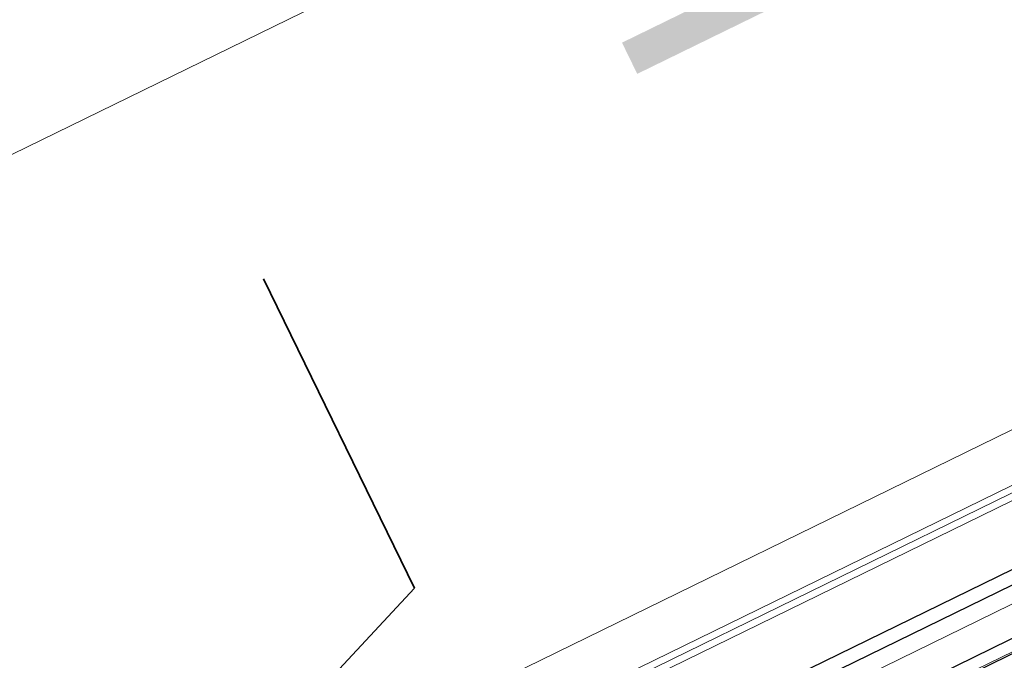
# Model space of a CAD drawing. Extents: x 6414462 to 20492237, y 5756825 to 17376351.
# Tile 44 of 127: x 6497754.323 to 6497754.61, y 5809738.5 to 5809738.686. Entities that reach past the tile are written whole.
import ezdxf

# ---------------------------------------------------------------- set-up
doc = ezdxf.new("R2010")
doc.units = 0
doc.linetypes.add('Linia siatki', pattern=[2.2225, 1.27, -0.3175, 0.3175, -0.3175])
doc.layers.add('A-DETL', color=7, linetype='Continuous', lineweight=5, true_color=0x00a600)
for name, color, linetype, lineweight in [('A-DETL-GENF', 7, 'Continuous', 5), ('A-GENM', 7, 'Continuous', 5), ('A-GLAZ', 7, 'Continuous', 5), ('A-GLAZ-IDEN', 7, 'Continuous', 5), ('S-GRID', 7, 'Continuous', 5)]:
    doc.layers.add(name, color=color, linetype=linetype, lineweight=lineweight)
doc.styles.add('Arial Narrow_1', font='txt', dxfattribs={"height": 1.5})

# ---------------------------------------------------------------- blocks, each defined once
blk = doc.blocks.new('Windows_S9000-Double-Vent-Window-with-Sashbars - O3 Windows_S9000-Double-Vent-Window-with-Sashbars 2-9090604-__-00_00 Przyziemie PB')
at = {"layer": 'A-DETL-GENF', "color": 176, "lineweight": 25, "true_color": 0x00007f}
for p, q in [((57.9, -0.25), (6.4, -0.25)), ((6.4, -0.65), (57.9, -0.65)), ((6.4, -2.05), (57.9, -2.05)), ((6.4, -2.45), (57.9, -2.45))]:
    blk.add_line(p, q, dxfattribs=at)
at = {"layer": 'A-GENM'}
for p, q in [((-65.217, 3.4), (65.217, 3.4)), ((5.383, 1.55), (58.917, 1.55))]:
    blk.add_line(p, q, dxfattribs=at)
at = {"layer": 'A-GLAZ'}
for p, q in [((-69, 23.35), (69, 23.35)), ((69, 1.95), (-69, 1.95)), ((-69, 1.75), (69, 1.75)), ((69, -2.4), (-69, -2.4))]:
    blk.add_line(p, q, dxfattribs=at)

msp = doc.modelspace()

# ---------------------------------------------------------------- linework, layer by layer
at = {"layer": 'A-DETL', "lineweight": 35}
for p, q in [((6497754.39426, 5809738.61039, 0.1), (6497754.43815, 5809738.52054, 0.1)), ((6497754.43815, 5809738.52054, 0.1), (6497754.33842, 5809738.41347, 0.1))]:
    msp.add_line(p, q, dxfattribs=at)
at = {"layer": 'S-GRID', "linetype": 'Linia siatki'}
msp.add_line((6497750.98002, 5809736.74203, 0.1), (6497763.63233, 5809742.92182, 0.1), dxfattribs=at)

# ---------------------------------------------------------------- block references
at = {"layer": 'A-GLAZ', "xscale": 0.01, "yscale": 0.01, "zscale": 0.01, "rotation": 26.03236155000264}
msp.add_blockref('Windows_S9000-Double-Vent-Window-with-Sashbars - O3 Windows_S9000-Double-Vent-Window-with-Sashbars 2-9090604-__-00_00 Przyziemie PB', (6497754.44546, 5809738.44746, 0.1), dxfattribs=at)

# ---------------------------------------------------------------- texts
at = {"layer": 'A-GLAZ-IDEN', "insert": (6497754.51112, 5809738.66519, 0.1), "char_height": 0.1, "width": 0.538734, "attachment_point": 1, "rotation": 116.0324, "style": 'Arial Narrow_1'}
msp.add_mtext('hp=105cm', dxfattribs=at)

doc.saveas('drawing.dxf')
